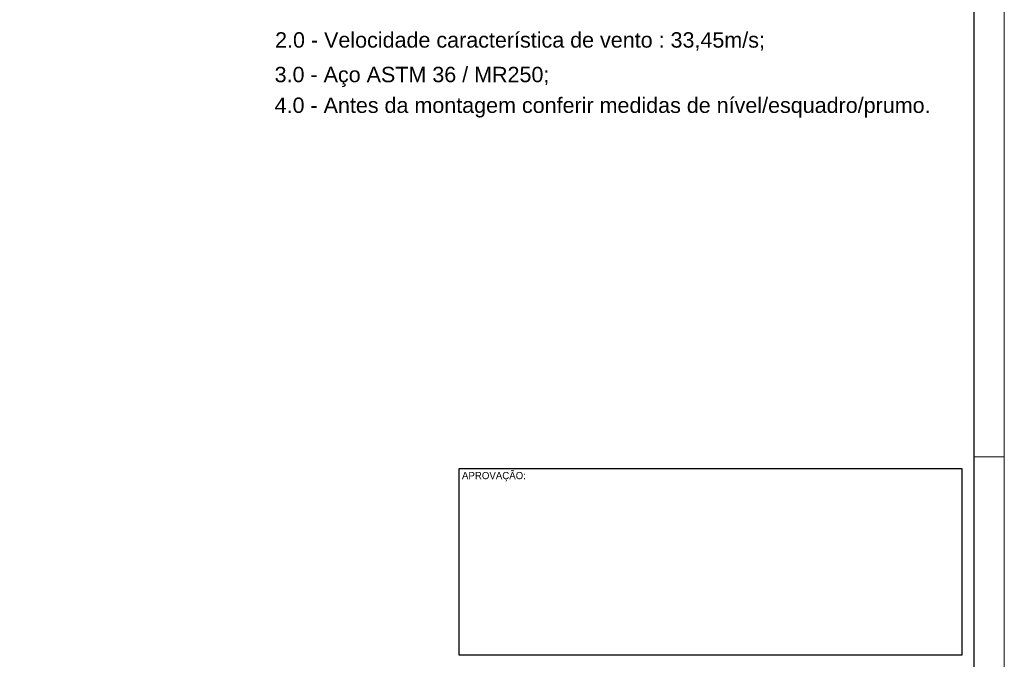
# Model space of a CAD drawing. Header units: millimetres. Extents: x -125 to 300, y 6 to 90.
# Tile 67 of 132: x 113 to 146, y 29 to 50. Entities that reach past the tile are written whole.
import ezdxf

# ---------------------------------------------------------------- set-up
doc = ezdxf.new("R2010")
doc.units = ezdxf.units.MM
for name, color, linetype, lineweight in [('Aux', 7, 'Continuous', 5), ('TEXTO', 7, 'Continuous', 18), ('Texto carimbo', 7, 'Continuous', 13)]:
    doc.layers.add(name, color=color, linetype=linetype, lineweight=lineweight)
doc.layers.add('MARGINT', color=7, linetype='Continuous')
doc.layers.add('Plano4', color=220, linetype='Continuous')
doc.styles.add('ARIAL', font='arial.ttf')

msp = doc.modelspace()

# ---------------------------------------------------------------- linework, layer by layer
at = {"layer": 'Aux', "color": 0}
msp.add_line((146.04142, 35.58572), (145.04023, 35.58572), dxfattribs=at)
at = {"layer": 'Aux'}
msp.add_lwpolyline([(27.14143, 5.85156), (146.04142, 5.85156), (146.04142, 89.95156), (27.14143, 89.95156)], close=True, dxfattribs=at)
at = {"layer": 'MARGINT'}
msp.add_lwpolyline([(30.14142, 6.85151), (145.04023, 6.85156), (145.04023, 88.95156), (30.14142, 88.95151)], close=True, dxfattribs=at)
at = {"layer": 'Plano4', "color": 0}
msp.add_lwpolyline([(144.63975, 35.18525), (127.91987, 35.18525), (127.91987, 29.00857), (144.63975, 29.00857)], close=True, dxfattribs=at)
msp.add_lwpolyline([(144.63975, 35.18525), (127.91987, 35.18525), (127.91987, 29.00857), (144.63975, 29.00857)], close=True, dxfattribs=at)

# ---------------------------------------------------------------- texts
at = {"layer": 'TEXTO', "color": 0, "insert": (128.02011, 35.08501), "char_height": 0.2402857, "width": 9.1814042, "attachment_point": 1}
msp.add_mtext('{\\fRondalo|b0|i0|c0|p2;APROVAÇÃO:}', dxfattribs=at)
msp.add_mtext('{\\fRondalo|b0|i0|c0|p2;APROVAÇÃO:}', dxfattribs=at)
at = {"layer": 'Texto carimbo', "style": 'ARIAL'}
for s, p in [('2.0 - Velocidade característica de vento : 33,45m/s;', (121.80982, 49.1856)), ('3.0 - Aço ASTM 36 / MR250;', (121.79469, 48.03703)), ('4.0 - Antes da montagem conferir medidas de nível/esquadro/prumo. ', (121.79469, 47.01663))]:
    msp.add_text(s, height=0.5113278, dxfattribs=at).set_placement(p)

doc.saveas('drawing.dxf')
